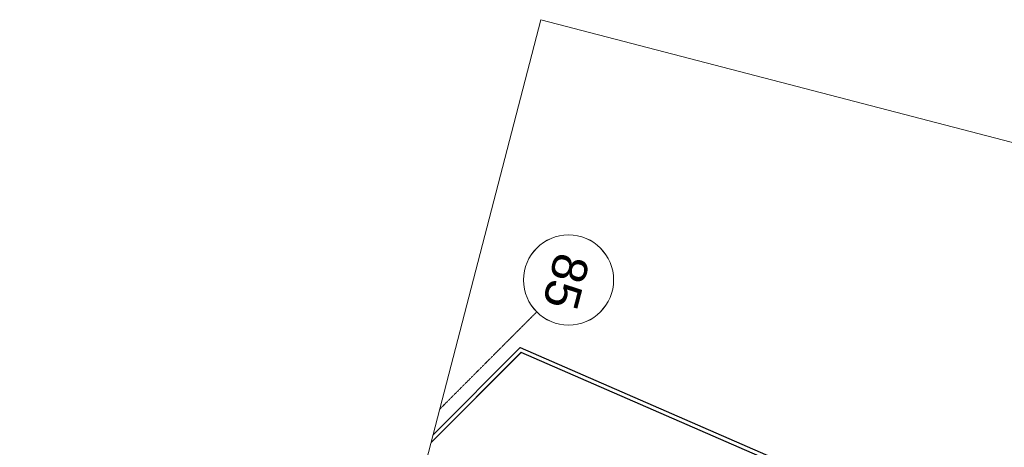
# Model space of a CAD drawing. Header units: millimetres. Extents: x 1589461 to 1701858, y 2333614 to 2610588.
# Tile 48 of 50: x 1654641 to 1674313, y 2602053 to 2610588. Entities that reach past the tile are written whole.
import ezdxf

# ---------------------------------------------------------------- set-up
doc = ezdxf.new("R2010")
doc.units = ezdxf.units.MM
doc.linetypes.add('zv001-h02-a-200-1-0001$0$Grid Line', pattern=[22.225, 12.7, -3.175, 3.175, -3.175])
doc.layers.add('_grå hatch fotavtrykk', color=7, linetype='Continuous')
doc.layers.add('isy-zv001-h02$0$A862-N-RLin', color=255, linetype='Continuous')
for name, color, linetype, lineweight in [('A852-TYNN', 7, 'Continuous', 5), ('zv001-h02-a-200-1-0001$0$20_Bygning generelt', 7, 'Continuous', 0), ('zv001-h02-a-200-1-0001$0$822_Akselinjer', 7, 'Continuous', 0)]:
    doc.layers.add(name, color=color, linetype=linetype, lineweight=lineweight)
doc.styles.add('zv001-h02-a-200-1-0001$0$ISOCPEUR', font='arial.ttf', dxfattribs={"height": 350})

msp = doc.modelspace()

# ---------------------------------------------------------------- linework, layer by layer
at = {"layer": '_grå hatch fotavtrykk'}
msp.add_lwpolyline([(1662902, 2602304), (1664639, 2604045), (1691796, 2592218)], dxfattribs=at)
at = {"layer": 'A852-TYNN'}
msp.add_lwpolyline([(1694576, 2602913), (1684161, 2562853), (1654641, 2570528), (1665056, 2610588)], close=True, dxfattribs=at)
at = {"layer": 'isy-zv001-h02$0$A862-N-RLin'}
msp.add_lwpolyline([(1691775, 2592140), (1664658, 2603948), (1662862, 2602150)], dxfattribs=at)
at = {"layer": 'zv001-h02-a-200-1-0001$0$20_Bygning generelt', "flags": 128}
for points in [[(1691775, 2592139), (1664658, 2603948), (1662862, 2602150)], [(1691775, 2592140), (1664657, 2603950), (1662863, 2602152)], [(1662902, 2602303), (1664640, 2604044), (1691795, 2592217)], [(1662903, 2602305), (1664639, 2604045), (1691796, 2592218)]]:
    msp.add_lwpolyline(points, dxfattribs=at)
at = {"layer": 'zv001-h02-a-200-1-0001$0$822_Akselinjer', "color": 251, "linetype": 'zv001-h02-a-200-1-0001$0$Grid Line', "true_color": 0x636466}
for p, q in [((1664972, 2604755), (1663035, 2602816)), ((1664971, 2604756), (1663036, 2602818))]:
    msp.add_line(p, q, dxfattribs=at)
at = {"layer": 'zv001-h02-a-200-1-0001$0$822_Akselinjer', "color": 251, "ltscale": 200, "true_color": 0x636466}
for centre in [(1665607, 2605393), (1665607, 2605392)]:
    msp.add_circle(centre, 900, dxfattribs=at)

# ---------------------------------------------------------------- texts
at = {"layer": 'zv001-h02-a-200-1-0001$0$822_Akselinjer', "color": 251, "linetype": 'Continuous', "true_color": 0x636466, "char_height": 700, "width": 1188.5, "attachment_point": 1, "rotation": 255.4319, "style": 'zv001-h02-a-200-1-0001$0$ISOCPEUR'}
for insert in [(1666035, 2605799), (1666036, 2605797)]:
    msp.add_mtext('85', dxfattribs=dict(at, insert=insert))

doc.saveas('drawing.dxf')
